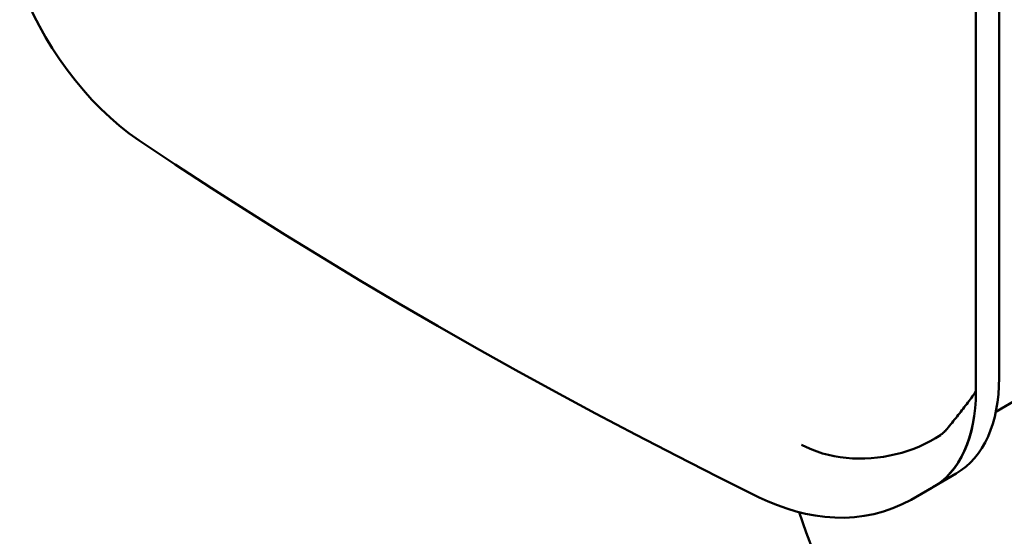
# Model space of a CAD drawing. Header units: millimetres. Extents: x 179 to 1975, y 100 to 1286.
# Tile 45 of 76: x 1674 to 1718, y 320 to 343. Entities that reach past the tile are written whole.
import ezdxf

# ---------------------------------------------------------------- set-up
doc = ezdxf.new("R2010")
doc.units = ezdxf.units.MM
doc.header["$LTSCALE"] = 5
doc.layers.add('Sichtbare Kanten(DIN)', color=7, linetype='Continuous', lineweight=50)

msp = doc.modelspace()

# ---------------------------------------------------------------- linework, layer by layer
at = {"layer": 'Sichtbare Kanten(DIN)'}
for p, q in [((1718.188, 327.077), (1718.188, 395.751)), ((1717.132, 395.132), (1717.132, 326.458)), ((1717.132, 395.132), (1717.132, 326.458)), ((1740.432, 338.754), (1718.039, 325.538)), ((1716.243, 322.736), (1715.184, 322.111)), ((1715.134, 322.082), (1714.187, 321.546))]:
    msp.add_line(p, q, dxfattribs=at)
at = {"layer": 'Sichtbare Kanten(DIN)', "flags": 128}
for points in [[(1679.145, 337.868), (1678.695, 338.187), (1678.255, 338.534), (1677.826, 338.906), (1677.409, 339.301), (1677.005, 339.716), (1676.615, 340.151), (1676.238, 340.604), (1675.876, 341.074), (1675.531, 341.559), (1675.204, 342.055), (1674.899, 342.558), (1674.617, 343.066), (1674.357, 343.581), (1674.12, 344.101), (1673.909, 344.622), (1673.724, 345.145)], [(1707.298, 321.653), (1705.418, 322.59), (1703.553, 323.538), (1701.703, 324.496), (1699.868, 325.465), (1698.049, 326.445), (1696.246, 327.434), (1694.459, 328.434), (1692.689, 329.444), (1690.935, 330.464), (1689.198, 331.493), (1687.478, 332.532), (1685.776, 333.581), (1684.091, 334.639), (1682.424, 335.706), (1680.775, 336.782), (1679.145, 337.868)], [(1717.132, 326.458), (1717.081, 326.388), (1717.029, 326.318), (1716.978, 326.247), (1716.926, 326.177), (1716.873, 326.106), (1716.821, 326.035), (1716.768, 325.965), (1716.715, 325.894), (1716.661, 325.823), (1716.607, 325.753), (1716.553, 325.682), (1716.499, 325.611), (1716.444, 325.54), (1716.389, 325.469), (1716.333, 325.398), (1716.277, 325.327), (1716.221, 325.256), (1716.165, 325.186), (1716.108, 325.115), (1716.051, 325.044), (1715.994, 324.973), (1715.937, 324.902), (1715.879, 324.831), (1715.821, 324.761)], [(1715.821, 324.761), (1715.809, 324.747), (1715.798, 324.734), (1715.786, 324.72), (1715.774, 324.707), (1715.763, 324.694), (1715.751, 324.681), (1715.739, 324.669), (1715.727, 324.656), (1715.714, 324.644), (1715.702, 324.632), (1715.689, 324.62), (1715.677, 324.608), (1715.664, 324.597), (1715.651, 324.586), (1715.638, 324.574), (1715.626, 324.564), (1715.612, 324.553), (1715.599, 324.542), (1715.586, 324.532), (1715.573, 324.522), (1715.559, 324.512), (1715.546, 324.502), (1715.532, 324.493), (1715.519, 324.483)], [(1715.519, 324.483), (1715.294, 324.34), (1715.061, 324.206), (1714.818, 324.082), (1714.568, 323.967), (1714.311, 323.862), (1714.047, 323.767), (1713.777, 323.683), (1713.502, 323.61), (1713.224, 323.548), (1712.943, 323.498), (1712.661, 323.46), (1712.378, 323.433), (1712.093, 323.418), (1711.81, 323.415), (1711.528, 323.425), (1711.249, 323.446), (1710.973, 323.48), (1710.702, 323.525), (1710.436, 323.583), (1710.176, 323.652), (1709.923, 323.733), (1709.678, 323.824), (1709.441, 323.927), (1709.214, 324.041)], [(1714.187, 321.546), (1713.785, 321.338), (1713.367, 321.16), (1712.938, 321.012), (1712.502, 320.895), (1712.061, 320.81), (1711.616, 320.755), (1711.169, 320.73), (1710.722, 320.734), (1710.277, 320.765), (1709.838, 320.822), (1709.401, 320.905), (1708.969, 321.012), (1708.542, 321.141), (1708.121, 321.292), (1707.707, 321.463), (1707.298, 321.653)]]:
    msp.add_lwpolyline(points, dxfattribs=at)
at = {"layer": 'Sichtbare Kanten(DIN)'}
for centre, major_axis, ratio, start_param, end_param in [((1775.468, 328.076), (67.5, 0), 0.575862, 3.325285, 6.283185), ((1711.48, 330.94), (4.734, -8.221), 0.578093, 0.006183, 0.787332), ((1710.414, 330.326), (4.741, -8.233), 0.578093, 6.274832, 7.070517), ((1710.414, 330.327), (4.741, -8.233), 0.578093, 6.278805, 7.070555)]:
    msp.add_ellipse(centre, major_axis=major_axis, ratio=ratio, start_param=start_param, end_param=end_param, dxfattribs=at)

doc.saveas('drawing.dxf')
